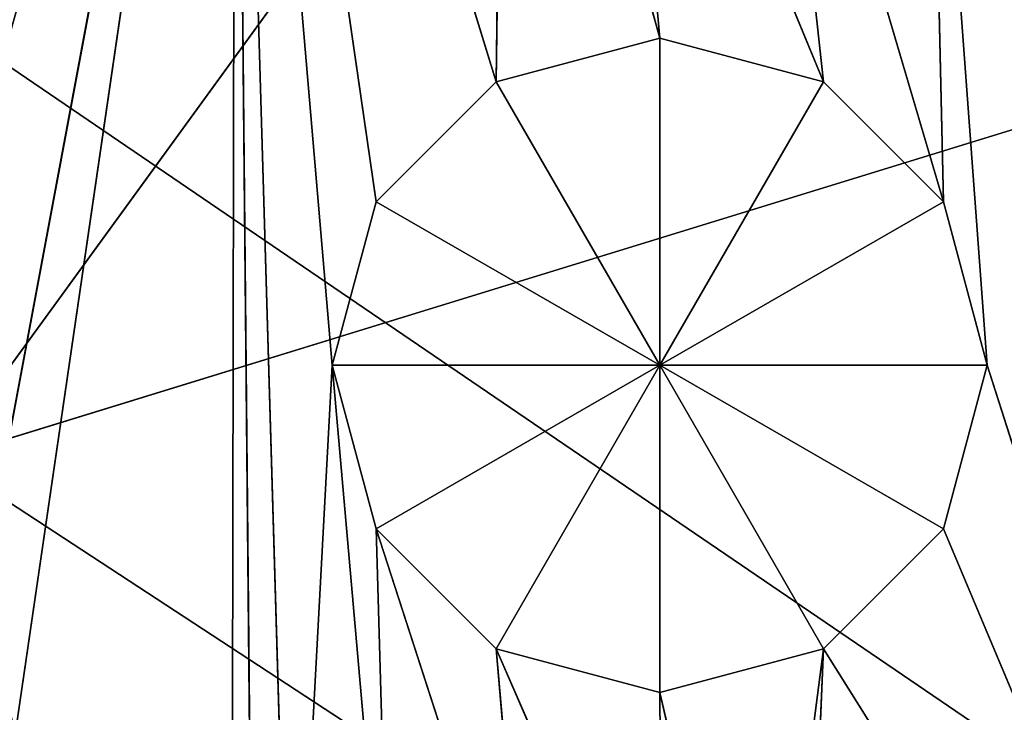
# Model space of a CAD drawing. Extents: x 0 to 49.9, y 0 to 49.9.
# Tile 98 of 190: x 15.9 to 16.9, y 12.1 to 12.8. Entities that reach past the tile are written whole.
import ezdxf

# ---------------------------------------------------------------- set-up
doc = ezdxf.new("R2010")
doc.units = 0
doc.header["$LTSCALE"] = 25.4
doc.layers.get('0').update_dxf_attribs({"color": 13, "linetype": 'CONTINUOUS'})

# ---------------------------------------------------------------- blocks, each defined once
blk = doc.blocks.new('REFLECTOR-LED-GU10-8348-83')
at = {"color": 7}
for p, q in [((16.2425, 51.3838, 37.6137), (16.1961, 51.8838, 37.4404)), ((16.1961, 51.8838, 37.4404), (16.2425, 51.8838, 37.6137)), ((16.2425, 51.3838, 37.6137), (16.1961, 51.8838, 37.4404)), ((16.1961, 51.3838, 37.4404), (16.1961, 51.8838, 37.4404)), ((16.1961, 51.3838, 37.4404), (16.1961, 51.8838, 37.4404)), ((16.1961, 51.3838, 37.4404), (16.2425, 51.8838, 37.2671)), ((16.2425, 51.8838, 37.2671), (16.1961, 51.8838, 37.4404)), ((16.1961, 51.3838, 37.4404), (16.2425, 51.8838, 37.2671)), ((16.1961, 51.8838, 37.4404), (16.2425, 51.8838, 37.6137)), ((16.1961, 51.8838, 37.4404), (16.5427, 51.8838, 37.4404)), ((16.1961, 51.8838, 37.4404), (16.5427, 51.8838, 37.4404)), ((16.2425, 51.8838, 37.2671), (16.1961, 51.8838, 37.4404)), ((16.3694, 51.3838, 37.7406), (16.2425, 51.8838, 37.6137)), ((16.2425, 51.8838, 37.6137), (16.3694, 51.8838, 37.7406)), ((16.3694, 51.3838, 37.7406), (16.2425, 51.8838, 37.6137)), ((16.2425, 51.3838, 37.6137), (16.2425, 51.8838, 37.6137)), ((16.2425, 51.3838, 37.6137), (16.2425, 51.8838, 37.6137)), ((16.2425, 51.3838, 37.2671), (16.2425, 51.8838, 37.2671)), ((16.2425, 51.3838, 37.2671), (16.2425, 51.8838, 37.2671)), ((16.2425, 51.3838, 37.2671), (16.3694, 51.8838, 37.1403)), ((16.3694, 51.8838, 37.1403), (16.2425, 51.8838, 37.2671)), ((16.2425, 51.3838, 37.2671), (16.3694, 51.8838, 37.1403)), ((16.3694, 51.8838, 37.1403), (16.2425, 51.8838, 37.2671)), ((16.5427, 51.8838, 37.4404), (16.2425, 51.8838, 37.2671)), ((16.2425, 51.8838, 37.6137), (16.3694, 51.8838, 37.7406)), ((16.2425, 51.8838, 37.6137), (16.5427, 51.8838, 37.4404)), ((16.2425, 51.8838, 37.6137), (16.5427, 51.8838, 37.4404)), ((16.5427, 51.8838, 37.4404), (16.2425, 51.8838, 37.2671)), ((16.5427, 51.3838, 37.787), (16.3694, 51.8838, 37.7406)), ((16.3694, 51.8838, 37.7406), (16.5427, 51.8838, 37.787)), ((16.5427, 51.3838, 37.787), (16.3694, 51.8838, 37.7406)), ((16.3694, 51.3838, 37.7406), (16.3694, 51.8838, 37.7406)), ((16.3694, 51.3838, 37.7406), (16.3694, 51.8838, 37.7406)), ((16.3694, 51.3838, 37.1403), (16.3694, 51.8838, 37.1403)), ((16.3694, 51.3838, 37.1403), (16.3694, 51.8838, 37.1403)), ((16.3694, 51.3838, 37.1403), (16.5427, 51.8838, 37.0938)), ((16.5427, 51.8838, 37.0938), (16.3694, 51.8838, 37.1403)), ((16.3694, 51.3838, 37.1403), (16.5427, 51.8838, 37.0938)), ((16.3694, 51.8838, 37.1403), (16.5427, 51.8838, 37.4404)), ((16.3694, 51.8838, 37.1403), (16.5427, 51.8838, 37.4404)), ((16.5427, 51.8838, 37.0938), (16.3694, 51.8838, 37.1403)), ((16.5427, 51.8838, 37.4404), (16.3694, 51.8838, 37.7406)), ((16.3694, 51.8838, 37.7406), (16.5427, 51.8838, 37.787)), ((16.5427, 51.8838, 37.4404), (16.3694, 51.8838, 37.7406)), ((16.5427, 51.8838, 37.0938), (16.5427, 51.3838, 37.0938)), ((16.5427, 51.3838, 37.0938), (16.716, 51.8838, 37.1403)), ((16.716, 51.8838, 37.1403), (16.5427, 51.8838, 37.0938)), ((16.5427, 51.3838, 37.0938), (16.716, 51.8838, 37.1403)), ((16.716, 51.3838, 37.7406), (16.5427, 51.8838, 37.787)), ((16.5427, 51.8838, 37.787), (16.716, 51.8838, 37.7406)), ((16.716, 51.3838, 37.7406), (16.5427, 51.8838, 37.787)), ((16.5427, 51.3838, 37.787), (16.5427, 51.8838, 37.787)), ((16.5427, 51.3838, 37.787), (16.5427, 51.8838, 37.787)), ((16.5427, 51.8838, 37.0938), (16.5427, 51.3838, 37.0938)), ((16.5427, 51.8838, 37.0938), (16.5427, 51.8838, 37.4404)), ((16.5427, 51.8838, 37.0938), (16.5427, 51.8838, 37.4404)), ((16.716, 51.8838, 37.1403), (16.5427, 51.8838, 37.0938)), ((16.716, 51.8838, 37.1403), (16.5427, 51.8838, 37.4404)), ((16.716, 51.8838, 37.7406), (16.5427, 51.8838, 37.4404)), ((16.5427, 51.8838, 37.4404), (16.8428, 51.8838, 37.6137)), ((16.716, 51.8838, 37.7406), (16.5427, 51.8838, 37.4404)), ((16.5427, 51.8838, 37.787), (16.716, 51.8838, 37.7406)), ((16.5427, 51.8838, 37.787), (16.5427, 51.8838, 37.4404)), ((16.5427, 51.8838, 37.787), (16.5427, 51.8838, 37.4404)), ((16.8428, 51.8838, 37.2671), (16.5427, 51.8838, 37.4404)), ((16.716, 51.8838, 37.1403), (16.5427, 51.8838, 37.4404)), ((16.8428, 51.8838, 37.2671), (16.5427, 51.8838, 37.4404)), ((16.8893, 51.8838, 37.4404), (16.5427, 51.8838, 37.4404)), ((16.8893, 51.8838, 37.4404), (16.5427, 51.8838, 37.4404)), ((16.5427, 51.8838, 37.4404), (16.8428, 51.8838, 37.6137)), ((16.716, 51.3838, 37.1403), (16.716, 51.8838, 37.1403)), ((16.716, 51.3838, 37.1403), (16.716, 51.8838, 37.1403)), ((16.716, 51.3838, 37.1403), (16.8428, 51.8838, 37.2671)), ((16.8428, 51.8838, 37.2671), (16.716, 51.8838, 37.1403)), ((16.716, 51.3838, 37.1403), (16.8428, 51.8838, 37.2671)), ((16.8428, 51.3838, 37.6137), (16.716, 51.8838, 37.7406)), ((16.716, 51.8838, 37.7406), (16.8428, 51.8838, 37.6137)), ((16.8428, 51.3838, 37.6137), (16.716, 51.8838, 37.7406)), ((16.716, 51.3838, 37.7406), (16.716, 51.8838, 37.7406)), ((16.716, 51.3838, 37.7406), (16.716, 51.8838, 37.7406)), ((16.716, 51.8838, 37.7406), (16.8428, 51.8838, 37.6137)), ((16.8428, 51.8838, 37.2671), (16.716, 51.8838, 37.1403)), ((16.8428, 51.3838, 37.2671), (16.8428, 51.8838, 37.2671)), ((16.8428, 51.3838, 37.2671), (16.8428, 51.8838, 37.2671)), ((16.8428, 51.3838, 37.2671), (16.8893, 51.8838, 37.4404)), ((16.8893, 51.8838, 37.4404), (16.8428, 51.8838, 37.2671)), ((16.8428, 51.3838, 37.2671), (16.8893, 51.8838, 37.4404)), ((16.8893, 51.3838, 37.4404), (16.8428, 51.8838, 37.6137)), ((16.8428, 51.8838, 37.6137), (16.8893, 51.8838, 37.4404)), ((16.8893, 51.3838, 37.4404), (16.8428, 51.8838, 37.6137)), ((16.8428, 51.3838, 37.6137), (16.8428, 51.8838, 37.6137)), ((16.8428, 51.3838, 37.6137), (16.8428, 51.8838, 37.6137)), ((16.8893, 51.8838, 37.4404), (16.8428, 51.8838, 37.2671)), ((16.8428, 51.8838, 37.6137), (16.8893, 51.8838, 37.4404)), ((16.8893, 51.3838, 37.4404), (16.8893, 51.8838, 37.4404)), ((16.8893, 51.3838, 37.4404), (16.8893, 51.8838, 37.4404)), ((15.8224, 51.3838, 37.6851), (16.0932, 51.3838, 36.2374)), ((15.8224, 51.3838, 37.6851), (16.0932, 51.3838, 36.2374)), ((15.8609, 51.3838, 37.8288), (16.0932, 51.3838, 36.2374)), ((15.8609, 51.3838, 37.8288), (16.0932, 51.3838, 36.2374)), ((16.0932, 51.3838, 36.2374), (16.0779, 51.3838, 44.8687)), ((16.0932, 51.3838, 36.2374), (16.0779, 51.3838, 44.8687)), ((16.3694, 51.3838, 37.1403), (16.0932, 51.3838, 36.2374)), ((16.3694, 51.3838, 37.1403), (16.0932, 51.3838, 36.2374)), ((16.2425, 51.3838, 37.2671), (16.0932, 51.3838, 36.2374)), ((16.2425, 51.3838, 37.2671), (16.0932, 51.3838, 36.2374)), ((16.1961, 51.3838, 37.4404), (16.0932, 51.3838, 36.2374)), ((16.1526, 51.3838, 38.2477), (16.0932, 51.3838, 36.2374)), ((16.1961, 51.3838, 37.4404), (16.0932, 51.3838, 36.2374)), ((16.1526, 51.3838, 38.2477), (16.0932, 51.3838, 36.2374)), ((16.1141, 51.3838, 38.3914), (16.0932, 51.3838, 36.2374)), ((16.1141, 51.3838, 38.3914), (16.0932, 51.3838, 36.2374)), ((16.1526, 51.3838, 38.2477), (16.1961, 51.3838, 37.4404)), ((16.1526, 51.3838, 38.2477), (16.1961, 51.3838, 37.4404)), ((16.2425, 51.3838, 37.2671), (16.1961, 51.3838, 37.4404)), ((16.2577, 51.3838, 38.1426), (16.1961, 51.3838, 37.4404)), ((16.1961, 51.3838, 37.4404), (16.2425, 51.3838, 37.6137)), ((16.2577, 51.3838, 38.1426), (16.1961, 51.3838, 37.4404)), ((16.1961, 51.3838, 37.4404), (16.2425, 51.3838, 37.6137)), ((16.2425, 51.3838, 37.2671), (16.1961, 51.3838, 37.4404)), ((16.3694, 51.3838, 37.1403), (16.2425, 51.3838, 37.2671)), ((16.4014, 51.3838, 38.1041), (16.2425, 51.3838, 37.6137)), ((16.2425, 51.3838, 37.6137), (16.3694, 51.3838, 37.7406)), ((16.4014, 51.3838, 38.1041), (16.2425, 51.3838, 37.6137)), ((16.2577, 51.3838, 38.1426), (16.2425, 51.3838, 37.6137)), ((16.2577, 51.3838, 38.1426), (16.2425, 51.3838, 37.6137)), ((16.2425, 51.3838, 37.6137), (16.3694, 51.3838, 37.7406)), ((16.3694, 51.3838, 37.1403), (16.2425, 51.3838, 37.2671)), ((16.5427, 51.3838, 37.0938), (16.3694, 51.3838, 37.1403)), ((16.3694, 51.3838, 37.1403), (16.3783, 51.3838, 36.4933)), ((16.3694, 51.3838, 37.1403), (16.3783, 51.3838, 36.4933)), ((16.5451, 51.3838, 38.1426), (16.3694, 51.3838, 37.7406)), ((16.3694, 51.3838, 37.7406), (16.5427, 51.3838, 37.787)), ((16.5451, 51.3838, 38.1426), (16.3694, 51.3838, 37.7406)), ((16.4014, 51.3838, 38.1041), (16.3694, 51.3838, 37.7406)), ((16.4014, 51.3838, 38.1041), (16.3694, 51.3838, 37.7406)), ((16.3694, 51.3838, 37.7406), (16.5427, 51.3838, 37.787)), ((16.5427, 51.3838, 37.0938), (16.3694, 51.3838, 37.1403)), ((16.5427, 51.3838, 37.0938), (16.3783, 51.3838, 36.4933)), ((16.5427, 51.3838, 37.0938), (16.3783, 51.3838, 36.4933)), ((16.716, 51.3838, 37.1403), (16.4989, 51.3838, 36.6138)), ((16.716, 51.3838, 37.1403), (16.4989, 51.3838, 36.6138)), ((16.5427, 51.3838, 37.0938), (16.4989, 51.3838, 36.6138)), ((16.5427, 51.3838, 37.0938), (16.4989, 51.3838, 36.6138)), ((16.716, 51.3838, 37.1403), (16.5427, 51.3838, 37.0938)), ((16.6503, 51.3838, 38.2477), (16.5427, 51.3838, 37.787)), ((16.5427, 51.3838, 37.787), (16.716, 51.3838, 37.7406)), ((16.6503, 51.3838, 38.2477), (16.5427, 51.3838, 37.787)), ((16.5451, 51.3838, 38.1426), (16.5427, 51.3838, 37.787)), ((16.5451, 51.3838, 38.1426), (16.5427, 51.3838, 37.787)), ((16.716, 51.3838, 37.1403), (16.5427, 51.3838, 37.0938)), ((16.5427, 51.3838, 37.787), (16.716, 51.3838, 37.7406)), ((16.6503, 51.3838, 38.2477), (16.716, 51.3838, 37.7406)), ((16.6503, 51.3838, 38.2477), (16.716, 51.3838, 37.7406)), ((16.8428, 51.3838, 37.2671), (16.6635, 51.3838, 36.6579)), ((16.8428, 51.3838, 37.2671), (16.6635, 51.3838, 36.6579)), ((16.716, 51.3838, 37.1403), (16.6635, 51.3838, 36.6579)), ((16.716, 51.3838, 37.1403), (16.6635, 51.3838, 36.6579)), ((16.6888, 51.3838, 38.3914), (16.716, 51.3838, 37.7406)), ((16.6888, 51.3838, 38.3914), (16.716, 51.3838, 37.7406)), ((16.716, 51.3838, 37.7406), (16.8428, 51.3838, 37.6137)), ((17.263, 51.3838, 38.6136), (16.716, 51.3838, 37.7406)), ((16.8428, 51.3838, 37.2671), (16.716, 51.3838, 37.1403)), ((17.263, 51.3838, 38.6136), (16.716, 51.3838, 37.7406)), ((16.8428, 51.3838, 37.2671), (16.716, 51.3838, 37.1403)), ((16.716, 51.3838, 37.7406), (16.8428, 51.3838, 37.6137)), ((16.8893, 51.3838, 37.4404), (16.8281, 51.3838, 36.6138)), ((16.8893, 51.3838, 37.4404), (16.8281, 51.3838, 36.6138)), ((16.8428, 51.3838, 37.2671), (16.8281, 51.3838, 36.6138)), ((16.8428, 51.3838, 37.2671), (16.8281, 51.3838, 36.6138)), ((16.8428, 51.3838, 37.6137), (17.263, 51.3838, 38.6136)), ((16.8428, 51.3838, 37.6137), (17.263, 51.3838, 38.6136)), ((16.8428, 51.3838, 37.6137), (16.8893, 51.3838, 37.4404)), ((16.8893, 51.3838, 37.4404), (16.8428, 51.3838, 37.2671)), ((16.8893, 51.3838, 37.4404), (16.8428, 51.3838, 37.2671)), ((16.8428, 51.3838, 37.6137), (16.8893, 51.3838, 37.4404)), ((16.8893, 51.3838, 37.4404), (17.263, 51.3838, 38.6136)), ((16.8893, 51.3838, 37.4404), (17.263, 51.3838, 38.6136))]:
    blk.add_line(p, q, dxfattribs=at)
at = {"color": 18}
for p, q in [((17.0107, 32.7841, 37.9124), (15.7583, 32.7841, 37.0586)), ((17.0107, 32.7841, 37.9124), (15.7583, 32.7841, 37.0586)), ((17.0426, 30.4637, 38.3643), (15.7837, 30.4637, 37.5396)), ((15.7837, 30.4637, 37.5396), (17.9137, 28.6601, 36.8833)), ((15.7837, 30.4637, 37.5396), (17.9137, 28.6601, 36.8833)), ((15.7837, 30.4637, 37.5396), (16.7936, 28.6601, 36.1495)), ((15.7837, 30.4637, 37.5396), (16.7936, 28.6601, 36.1495)), ((17.0426, 30.4637, 38.3643), (15.7837, 30.4637, 37.5396))]:
    blk.add_line(p, q, dxfattribs=at)
at = {"color": 7}
mesh = blk.add_polyface(dxfattribs=at)
corners = [(14.6257, 52.433, 37.9983), (20.6542, 52.433, 31.0945), (12.977, 52.433, 36.5072)]
mesh.append_faces([[corners[k] for k in face] for face in [(0, 1, 2)]], dxfattribs={"color": 7})
mesh = blk.add_polyface(dxfattribs=at)
corners = [(16.4584, 52.433, 39.2564), (20.6542, 52.433, 31.0945), (14.6257, 52.433, 37.9983)]
mesh.append_faces([[corners[k] for k in face] for face in [(0, 1, 2)]], dxfattribs={"color": 7})
mesh = blk.add_polyface(dxfattribs=at)
corners = [(16.4584, 52.433, 39.2564), (21.9811, 52.433, 31.8309), (20.6542, 52.433, 31.0945)]
mesh.append_faces([[corners[k] for k in face] for face in [(0, 1, 2)]], dxfattribs={"color": 7})
mesh = blk.add_polyface(dxfattribs=at)
corners = [(18.4424, 52.433, 40.259), (21.9811, 52.433, 31.8309), (16.4584, 52.433, 39.2564)]
mesh.append_faces([[corners[k] for k in face] for face in [(0, 1, 2)]], dxfattribs={"color": 7})
mesh = blk.add_polyface(dxfattribs=at)
corners = [(16.2425, 51.8838, 37.6137), (16.2425, 51.3838, 37.6137), (16.1961, 51.8838, 37.4404)]
mesh.append_faces([[corners[k] for k in face] for face in [(0, 1, 2)]], dxfattribs={"color": 7})
mesh = blk.add_polyface(dxfattribs=at)
corners = [(16.1961, 51.8838, 37.4404), (16.2425, 51.3838, 37.6137), (16.1961, 51.3838, 37.4404)]
mesh.append_faces([[corners[k] for k in face] for face in [(0, 1, 2)]], dxfattribs={"color": 7})
mesh = blk.add_polyface(dxfattribs=at)
corners = [(16.1961, 51.8838, 37.4404), (16.1961, 51.3838, 37.4404), (16.2425, 51.8838, 37.2671)]
mesh.append_faces([[corners[k] for k in face] for face in [(0, 1, 2)]], dxfattribs={"color": 7})
mesh = blk.add_polyface(dxfattribs=at)
corners = [(16.2425, 51.8838, 37.2671), (16.1961, 51.3838, 37.4404), (16.2425, 51.3838, 37.2671)]
mesh.append_faces([[corners[k] for k in face] for face in [(0, 1, 2)]], dxfattribs={"color": 7})
mesh = blk.add_polyface(dxfattribs=at)
corners = [(16.2425, 51.8838, 37.6137), (16.1961, 51.8838, 37.4404), (16.5427, 51.8838, 37.4404)]
mesh.append_faces([[corners[k] for k in face] for face in [(0, 1, 2)]], dxfattribs={"color": 7})
mesh = blk.add_polyface(dxfattribs=at)
corners = [(16.1961, 51.8838, 37.4404), (16.2425, 51.8838, 37.2671), (16.5427, 51.8838, 37.4404)]
mesh.append_faces([[corners[k] for k in face] for face in [(0, 1, 2)]], dxfattribs={"color": 7})
mesh = blk.add_polyface(dxfattribs=at)
corners = [(16.3694, 51.3838, 37.7406), (16.2425, 51.8838, 37.6137), (16.3694, 51.8838, 37.7406)]
mesh.append_faces([[corners[k] for k in face] for face in [(0, 1, 2)]], dxfattribs={"color": 7})
mesh = blk.add_polyface(dxfattribs=at)
corners = [(16.3694, 51.3838, 37.7406), (16.2425, 51.3838, 37.6137), (16.2425, 51.8838, 37.6137)]
mesh.append_faces([[corners[k] for k in face] for face in [(0, 1, 2)]], dxfattribs={"color": 7})
mesh = blk.add_polyface(dxfattribs=at)
corners = [(16.3694, 51.8838, 37.1403), (16.2425, 51.8838, 37.2671), (16.2425, 51.3838, 37.2671)]
mesh.append_faces([[corners[k] for k in face] for face in [(0, 1, 2)]], dxfattribs={"color": 7})
mesh = blk.add_polyface(dxfattribs=at)
corners = [(16.3694, 51.8838, 37.1403), (16.2425, 51.3838, 37.2671), (16.3694, 51.3838, 37.1403)]
mesh.append_faces([[corners[k] for k in face] for face in [(0, 1, 2)]], dxfattribs={"color": 7})
mesh = blk.add_polyface(dxfattribs=at)
corners = [(16.5427, 51.8838, 37.4404), (16.2425, 51.8838, 37.2671), (16.3694, 51.8838, 37.1403)]
mesh.append_faces([[corners[k] for k in face] for face in [(0, 1, 2)]], dxfattribs={"color": 7})
mesh = blk.add_polyface(dxfattribs=at)
corners = [(16.3694, 51.8838, 37.7406), (16.2425, 51.8838, 37.6137), (16.5427, 51.8838, 37.4404)]
mesh.append_faces([[corners[k] for k in face] for face in [(0, 1, 2)]], dxfattribs={"color": 7})
mesh = blk.add_polyface(dxfattribs=at)
corners = [(16.5427, 51.3838, 37.787), (16.3694, 51.8838, 37.7406), (16.5427, 51.8838, 37.787)]
mesh.append_faces([[corners[k] for k in face] for face in [(0, 1, 2)]], dxfattribs={"color": 7})
mesh = blk.add_polyface(dxfattribs=at)
corners = [(16.5427, 51.3838, 37.787), (16.3694, 51.3838, 37.7406), (16.3694, 51.8838, 37.7406)]
mesh.append_faces([[corners[k] for k in face] for face in [(0, 1, 2)]], dxfattribs={"color": 7})
mesh = blk.add_polyface(dxfattribs=at)
corners = [(16.5427, 51.8838, 37.0938), (16.3694, 51.8838, 37.1403), (16.3694, 51.3838, 37.1403)]
mesh.append_faces([[corners[k] for k in face] for face in [(0, 1, 2)]], dxfattribs={"color": 7})
mesh = blk.add_polyface(dxfattribs=at)
corners = [(16.5427, 51.8838, 37.0938), (16.3694, 51.3838, 37.1403), (16.5427, 51.3838, 37.0938)]
mesh.append_faces([[corners[k] for k in face] for face in [(0, 1, 2)]], dxfattribs={"color": 7})
mesh = blk.add_polyface(dxfattribs=at)
corners = [(16.5427, 51.8838, 37.4404), (16.3694, 51.8838, 37.1403), (16.5427, 51.8838, 37.0938)]
mesh.append_faces([[corners[k] for k in face] for face in [(0, 1, 2)]], dxfattribs={"color": 7})
mesh = blk.add_polyface(dxfattribs=at)
corners = [(16.5427, 51.8838, 37.787), (16.3694, 51.8838, 37.7406), (16.5427, 51.8838, 37.4404)]
mesh.append_faces([[corners[k] for k in face] for face in [(0, 1, 2)]], dxfattribs={"color": 7})
mesh = blk.add_polyface(dxfattribs=at)
corners = [(16.716, 51.8838, 37.1403), (16.5427, 51.8838, 37.0938), (16.5427, 51.3838, 37.0938)]
mesh.append_faces([[corners[k] for k in face] for face in [(0, 1, 2)]], dxfattribs={"color": 7})
mesh = blk.add_polyface(dxfattribs=at)
corners = [(16.716, 51.8838, 37.1403), (16.5427, 51.3838, 37.0938), (16.716, 51.3838, 37.1403)]
mesh.append_faces([[corners[k] for k in face] for face in [(0, 1, 2)]], dxfattribs={"color": 7})
mesh = blk.add_polyface(dxfattribs=at)
corners = [(16.716, 51.3838, 37.7406), (16.5427, 51.8838, 37.787), (16.716, 51.8838, 37.7406)]
mesh.append_faces([[corners[k] for k in face] for face in [(0, 1, 2)]], dxfattribs={"color": 7})
mesh = blk.add_polyface(dxfattribs=at)
corners = [(16.716, 51.3838, 37.7406), (16.5427, 51.3838, 37.787), (16.5427, 51.8838, 37.787)]
mesh.append_faces([[corners[k] for k in face] for face in [(0, 1, 2)]], dxfattribs={"color": 7})
mesh = blk.add_polyface(dxfattribs=at)
corners = [(16.5427, 51.8838, 37.4404), (16.5427, 51.8838, 37.0938), (16.716, 51.8838, 37.1403)]
mesh.append_faces([[corners[k] for k in face] for face in [(0, 1, 2)]], dxfattribs={"color": 7})
mesh = blk.add_polyface(dxfattribs=at)
corners = [(16.716, 51.8838, 37.7406), (16.5427, 51.8838, 37.4404), (16.8428, 51.8838, 37.6137)]
mesh.append_faces([[corners[k] for k in face] for face in [(0, 1, 2)]], dxfattribs={"color": 7})
mesh = blk.add_polyface(dxfattribs=at)
corners = [(16.5427, 51.8838, 37.787), (16.5427, 51.8838, 37.4404), (16.716, 51.8838, 37.7406)]
mesh.append_faces([[corners[k] for k in face] for face in [(0, 1, 2)]], dxfattribs={"color": 7})
mesh = blk.add_polyface(dxfattribs=at)
corners = [(16.5427, 51.8838, 37.4404), (16.716, 51.8838, 37.1403), (16.8428, 51.8838, 37.2671)]
mesh.append_faces([[corners[k] for k in face] for face in [(0, 1, 2)]], dxfattribs={"color": 7})
mesh = blk.add_polyface(dxfattribs=at)
corners = [(16.5427, 51.8838, 37.4404), (16.8428, 51.8838, 37.2671), (16.8893, 51.8838, 37.4404)]
mesh.append_faces([[corners[k] for k in face] for face in [(0, 1, 2)]], dxfattribs={"color": 7})
mesh = blk.add_polyface(dxfattribs=at)
corners = [(16.8428, 51.8838, 37.6137), (16.5427, 51.8838, 37.4404), (16.8893, 51.8838, 37.4404)]
mesh.append_faces([[corners[k] for k in face] for face in [(0, 1, 2)]], dxfattribs={"color": 7})
mesh = blk.add_polyface(dxfattribs=at)
corners = [(16.8428, 51.8838, 37.2671), (16.716, 51.8838, 37.1403), (16.716, 51.3838, 37.1403)]
mesh.append_faces([[corners[k] for k in face] for face in [(0, 1, 2)]], dxfattribs={"color": 7})
mesh = blk.add_polyface(dxfattribs=at)
corners = [(16.8428, 51.8838, 37.2671), (16.716, 51.3838, 37.1403), (16.8428, 51.3838, 37.2671)]
mesh.append_faces([[corners[k] for k in face] for face in [(0, 1, 2)]], dxfattribs={"color": 7})
mesh = blk.add_polyface(dxfattribs=at)
corners = [(16.8428, 51.3838, 37.6137), (16.716, 51.8838, 37.7406), (16.8428, 51.8838, 37.6137)]
mesh.append_faces([[corners[k] for k in face] for face in [(0, 1, 2)]], dxfattribs={"color": 7})
mesh = blk.add_polyface(dxfattribs=at)
corners = [(16.8428, 51.3838, 37.6137), (16.716, 51.3838, 37.7406), (16.716, 51.8838, 37.7406)]
mesh.append_faces([[corners[k] for k in face] for face in [(0, 1, 2)]], dxfattribs={"color": 7})
mesh = blk.add_polyface(dxfattribs=at)
corners = [(16.8428, 51.8838, 37.2671), (16.8428, 51.3838, 37.2671), (16.8893, 51.8838, 37.4404)]
mesh.append_faces([[corners[k] for k in face] for face in [(0, 1, 2)]], dxfattribs={"color": 7})
mesh = blk.add_polyface(dxfattribs=at)
corners = [(16.8893, 51.8838, 37.4404), (16.8428, 51.3838, 37.2671), (16.8893, 51.3838, 37.4404)]
mesh.append_faces([[corners[k] for k in face] for face in [(0, 1, 2)]], dxfattribs={"color": 7})
mesh = blk.add_polyface(dxfattribs=at)
corners = [(16.8893, 51.8838, 37.4404), (16.8893, 51.3838, 37.4404), (16.8428, 51.8838, 37.6137)]
mesh.append_faces([[corners[k] for k in face] for face in [(0, 1, 2)]], dxfattribs={"color": 7})
mesh = blk.add_polyface(dxfattribs=at)
corners = [(16.8428, 51.8838, 37.6137), (16.8893, 51.3838, 37.4404), (16.8428, 51.3838, 37.6137)]
mesh.append_faces([[corners[k] for k in face] for face in [(0, 1, 2)]], dxfattribs={"color": 7})
mesh = blk.add_polyface(dxfattribs=at)
corners = [(15.7173, 51.3838, 37.5799), (15.3842, 51.3838, 36.2348), (16.0932, 51.3838, 36.2374)]
mesh.append_faces([[corners[k] for k in face] for face in [(0, 1, 2)]], dxfattribs={"color": 7})
mesh = blk.add_polyface(dxfattribs=at)
corners = [(15.8224, 51.3838, 37.6851), (15.7173, 51.3838, 37.5799), (16.0932, 51.3838, 36.2374)]
mesh.append_faces([[corners[k] for k in face] for face in [(0, 1, 2)]], dxfattribs={"color": 7})
mesh = blk.add_polyface(dxfattribs=at)
corners = [(15.8609, 51.3838, 37.8288), (15.8224, 51.3838, 37.6851), (16.0932, 51.3838, 36.2374)]
mesh.append_faces([[corners[k] for k in face] for face in [(0, 1, 2)]], dxfattribs={"color": 7})
mesh = blk.add_polyface(dxfattribs=at)
corners = [(16.0779, 51.3838, 44.8687), (15.8609, 51.3838, 37.8288), (16.0932, 51.3838, 36.2374)]
mesh.append_faces([[corners[k] for k in face] for face in [(0, 1, 2)]], dxfattribs={"color": 7})
mesh = blk.add_polyface(dxfattribs=at)
corners = [(16.0779, 51.3838, 44.8687), (16.0932, 51.3838, 36.2374), (16.1141, 51.3838, 38.3914)]
mesh.append_faces([[corners[k] for k in face] for face in [(0, 1, 2)]], dxfattribs={"color": 7})
mesh = blk.add_polyface(dxfattribs=at)
corners = [(16.3694, 51.3838, 37.1403), (16.0932, 51.3838, 36.2374), (16.3783, 51.3838, 36.4933)]
mesh.append_faces([[corners[k] for k in face] for face in [(0, 1, 2)]], dxfattribs={"color": 7})
mesh = blk.add_polyface(dxfattribs=at)
corners = [(16.2425, 51.3838, 37.2671), (16.0932, 51.3838, 36.2374), (16.3694, 51.3838, 37.1403)]
mesh.append_faces([[corners[k] for k in face] for face in [(0, 1, 2)]], dxfattribs={"color": 7})
mesh = blk.add_polyface(dxfattribs=at)
corners = [(16.1961, 51.3838, 37.4404), (16.0932, 51.3838, 36.2374), (16.2425, 51.3838, 37.2671)]
mesh.append_faces([[corners[k] for k in face] for face in [(0, 1, 2)]], dxfattribs={"color": 7})
mesh = blk.add_polyface(dxfattribs=at)
corners = [(16.1526, 51.3838, 38.2477), (16.0932, 51.3838, 36.2374), (16.1961, 51.3838, 37.4404)]
mesh.append_faces([[corners[k] for k in face] for face in [(0, 1, 2)]], dxfattribs={"color": 7})
mesh = blk.add_polyface(dxfattribs=at)
corners = [(16.1141, 51.3838, 38.3914), (16.0932, 51.3838, 36.2374), (16.1526, 51.3838, 38.2477)]
mesh.append_faces([[corners[k] for k in face] for face in [(0, 1, 2)]], dxfattribs={"color": 7})
mesh = blk.add_polyface(dxfattribs=at)
corners = [(16.1526, 51.3838, 38.2477), (16.1961, 51.3838, 37.4404), (16.2577, 51.3838, 38.1426)]
mesh.append_faces([[corners[k] for k in face] for face in [(0, 1, 2)]], dxfattribs={"color": 7})
mesh = blk.add_polyface(dxfattribs=at)
corners = [(16.2577, 51.3838, 38.1426), (16.1961, 51.3838, 37.4404), (16.2425, 51.3838, 37.6137)]
mesh.append_faces([[corners[k] for k in face] for face in [(0, 1, 2)]], dxfattribs={"color": 7})
mesh = blk.add_polyface(dxfattribs=at)
corners = [(16.4014, 51.3838, 38.1041), (16.2425, 51.3838, 37.6137), (16.3694, 51.3838, 37.7406)]
mesh.append_faces([[corners[k] for k in face] for face in [(0, 1, 2)]], dxfattribs={"color": 7})
mesh = blk.add_polyface(dxfattribs=at)
corners = [(16.2577, 51.3838, 38.1426), (16.2425, 51.3838, 37.6137), (16.4014, 51.3838, 38.1041)]
mesh.append_faces([[corners[k] for k in face] for face in [(0, 1, 2)]], dxfattribs={"color": 7})
mesh = blk.add_polyface(dxfattribs=at)
corners = [(16.3694, 51.3838, 37.1403), (16.3783, 51.3838, 36.4933), (16.5427, 51.3838, 37.0938)]
mesh.append_faces([[corners[k] for k in face] for face in [(0, 1, 2)]], dxfattribs={"color": 7})
mesh = blk.add_polyface(dxfattribs=at)
corners = [(16.5451, 51.3838, 38.1426), (16.3694, 51.3838, 37.7406), (16.5427, 51.3838, 37.787)]
mesh.append_faces([[corners[k] for k in face] for face in [(0, 1, 2)]], dxfattribs={"color": 7})
mesh = blk.add_polyface(dxfattribs=at)
corners = [(16.5451, 51.3838, 38.1426), (16.4014, 51.3838, 38.1041), (16.3694, 51.3838, 37.7406)]
mesh.append_faces([[corners[k] for k in face] for face in [(0, 1, 2)]], dxfattribs={"color": 7})
mesh = blk.add_polyface(dxfattribs=at)
corners = [(16.5427, 51.3838, 37.0938), (16.3783, 51.3838, 36.4933), (16.4989, 51.3838, 36.6138)]
mesh.append_faces([[corners[k] for k in face] for face in [(0, 1, 2)]], dxfattribs={"color": 7})
mesh = blk.add_polyface(dxfattribs=at)
corners = [(16.716, 51.3838, 37.1403), (16.4989, 51.3838, 36.6138), (16.6635, 51.3838, 36.6579)]
mesh.append_faces([[corners[k] for k in face] for face in [(0, 1, 2)]], dxfattribs={"color": 7})
mesh = blk.add_polyface(dxfattribs=at)
corners = [(16.716, 51.3838, 37.1403), (16.5427, 51.3838, 37.0938), (16.4989, 51.3838, 36.6138)]
mesh.append_faces([[corners[k] for k in face] for face in [(0, 1, 2)]], dxfattribs={"color": 7})
mesh = blk.add_polyface(dxfattribs=at)
corners = [(16.6503, 51.3838, 38.2477), (16.5427, 51.3838, 37.787), (16.716, 51.3838, 37.7406)]
mesh.append_faces([[corners[k] for k in face] for face in [(0, 1, 2)]], dxfattribs={"color": 7})
mesh = blk.add_polyface(dxfattribs=at)
corners = [(16.6503, 51.3838, 38.2477), (16.5451, 51.3838, 38.1426), (16.5427, 51.3838, 37.787)]
mesh.append_faces([[corners[k] for k in face] for face in [(0, 1, 2)]], dxfattribs={"color": 7})
mesh = blk.add_polyface(dxfattribs=at)
corners = [(16.6888, 51.3838, 38.3914), (16.6503, 51.3838, 38.2477), (16.716, 51.3838, 37.7406)]
mesh.append_faces([[corners[k] for k in face] for face in [(0, 1, 2)]], dxfattribs={"color": 7})
mesh = blk.add_polyface(dxfattribs=at)
corners = [(16.8428, 51.3838, 37.2671), (16.6635, 51.3838, 36.6579), (16.8281, 51.3838, 36.6138)]
mesh.append_faces([[corners[k] for k in face] for face in [(0, 1, 2)]], dxfattribs={"color": 7})
mesh = blk.add_polyface(dxfattribs=at)
corners = [(16.8428, 51.3838, 37.2671), (16.716, 51.3838, 37.1403), (16.6635, 51.3838, 36.6579)]
mesh.append_faces([[corners[k] for k in face] for face in [(0, 1, 2)]], dxfattribs={"color": 7})
mesh = blk.add_polyface(dxfattribs=at)
corners = [(17.263, 51.3838, 38.6136), (16.6888, 51.3838, 38.3914), (16.716, 51.3838, 37.7406)]
mesh.append_faces([[corners[k] for k in face] for face in [(0, 1, 2)]], dxfattribs={"color": 7})
mesh = blk.add_polyface(dxfattribs=at)
corners = [(17.263, 51.3838, 38.6136), (16.716, 51.3838, 37.7406), (16.8428, 51.3838, 37.6137)]
mesh.append_faces([[corners[k] for k in face] for face in [(0, 1, 2)]], dxfattribs={"color": 7})
mesh = blk.add_polyface(dxfattribs=at)
corners = [(17.263, 51.3838, 38.6136), (16.8281, 51.3838, 36.6138), (16.9486, 51.3838, 36.4933)]
mesh.append_faces([[corners[k] for k in face] for face in [(0, 1, 2)]], dxfattribs={"color": 7})
mesh = blk.add_polyface(dxfattribs=at)
corners = [(17.263, 51.3838, 38.6136), (16.8893, 51.3838, 37.4404), (16.8281, 51.3838, 36.6138)]
mesh.append_faces([[corners[k] for k in face] for face in [(0, 1, 2)]], dxfattribs={"color": 7})
mesh = blk.add_polyface(dxfattribs=at)
corners = [(16.8893, 51.3838, 37.4404), (16.8428, 51.3838, 37.2671), (16.8281, 51.3838, 36.6138)]
mesh.append_faces([[corners[k] for k in face] for face in [(0, 1, 2)]], dxfattribs={"color": 7})
mesh = blk.add_polyface(dxfattribs=at)
corners = [(17.263, 51.3838, 38.6136), (16.8428, 51.3838, 37.6137), (16.8893, 51.3838, 37.4404)]
mesh.append_faces([[corners[k] for k in face] for face in [(0, 1, 2)]], dxfattribs={"color": 7})
mesh = blk.add_polyface(dxfattribs=at)
corners = [(11.7503, 39.5871, 38.5239), (24.9387, 39.5871, 24.9387), (10.2361, 39.5871, 36.8688)]
mesh.append_faces([[corners[k] for k in face] for face in [(0, 1, 2)]], dxfattribs={"color": 7})
mesh = blk.add_polyface(dxfattribs=at)
corners = [(13.4497, 39.5871, 39.9884), (24.9387, 39.5871, 24.9387), (11.7503, 39.5871, 38.5239)]
mesh.append_faces([[corners[k] for k in face] for face in [(0, 1, 2)]], dxfattribs={"color": 7})
mesh = blk.add_polyface(dxfattribs=at)
corners = [(15.3103, 39.5871, 41.2416), (24.9387, 39.5871, 24.9387), (13.4497, 39.5871, 39.9884)]
mesh.append_faces([[corners[k] for k in face] for face in [(0, 1, 2)]], dxfattribs={"color": 7})
mesh = blk.add_polyface(dxfattribs=at)
corners = [(17.3061, 39.5871, 42.266), (24.9387, 39.5871, 24.9387), (15.3103, 39.5871, 41.2416)]
mesh.append_faces([[corners[k] for k in face] for face in [(0, 1, 2)]], dxfattribs={"color": 7})
mesh = blk.add_polyface(dxfattribs=at)
corners = [(11.7503, 38.5871, 38.5239), (10.2361, 38.5871, 36.8688), (24.9387, 38.5871, 24.9387)]
mesh.append_faces([[corners[k] for k in face] for face in [(0, 1, 2)]], dxfattribs={"color": 7})
mesh = blk.add_polyface(dxfattribs=at)
corners = [(13.4497, 38.5871, 39.9884), (11.7503, 38.5871, 38.5239), (24.9387, 38.5871, 24.9387)]
mesh.append_faces([[corners[k] for k in face] for face in [(0, 1, 2)]], dxfattribs={"color": 7})
mesh = blk.add_polyface(dxfattribs=at)
corners = [(15.3103, 38.5871, 41.2416), (13.4497, 38.5871, 39.9884), (24.9387, 38.5871, 24.9387)]
mesh.append_faces([[corners[k] for k in face] for face in [(0, 1, 2)]], dxfattribs={"color": 7})
mesh = blk.add_polyface(dxfattribs=at)
corners = [(17.3061, 38.5871, 42.266), (15.3103, 38.5871, 41.2416), (24.9387, 38.5871, 24.9387)]
mesh.append_faces([[corners[k] for k in face] for face in [(0, 1, 2)]], dxfattribs={"color": 7})
mesh = blk.add_polyface(dxfattribs=at)
corners = [(17.0107, 32.7841, 37.9124), (15.7583, 32.7841, 37.0586), (14.8822, 34.6582, 38.2152)]
mesh.append_faces([[corners[k] for k in face] for face in [(0, 1, 2)]], dxfattribs={"color": 7})
mesh = blk.add_polyface(dxfattribs=at)
corners = [(17.0107, 32.7841, 37.9124), (17.8451, 31.0358, 36.547), (15.7583, 32.7841, 37.0586)]
mesh.append_faces([[corners[k] for k in face] for face in [(0, 1, 2)]], dxfattribs={"color": 7})
mesh = blk.add_polyface(dxfattribs=at)
corners = [(17.0426, 30.4637, 38.3643), (14.862, 32.3993, 38.8081), (15.7837, 30.4637, 37.5396)]
mesh.append_faces([[corners[k] for k in face] for face in [(0, 1, 2)]], dxfattribs={"color": 7})
mesh = blk.add_polyface(dxfattribs=at)
corners = [(15.7837, 30.4637, 37.5396), (14.6103, 30.4637, 36.5972), (16.7936, 28.6601, 36.1495)]
mesh.append_faces([[corners[k] for k in face] for face in [(0, 1, 2)]], dxfattribs={"color": 7})
mesh = blk.add_polyface(dxfattribs=at)
corners = [(17.0426, 30.4637, 38.3643), (15.7837, 30.4637, 37.5396), (17.9137, 28.6601, 36.8833)]
mesh.append_faces([[corners[k] for k in face] for face in [(0, 1, 2)]], dxfattribs={"color": 7})
mesh = blk.add_polyface(dxfattribs=at)
corners = [(15.7837, 30.4637, 37.5396), (16.7936, 28.6601, 36.1495), (17.9137, 28.6601, 36.8833)]
mesh.append_faces([[corners[k] for k in face] for face in [(0, 1, 2)]], dxfattribs={"color": 7})

msp = doc.modelspace()

# ---------------------------------------------------------------- block references
at = {"color": 0, "extrusion": (0, -1, 1.55431e-15)}
msp.add_blockref('REFLECTOR-LED-GU10-8348-83', (0, 0, -49.8775), dxfattribs=at)

doc.saveas('drawing.dxf')
